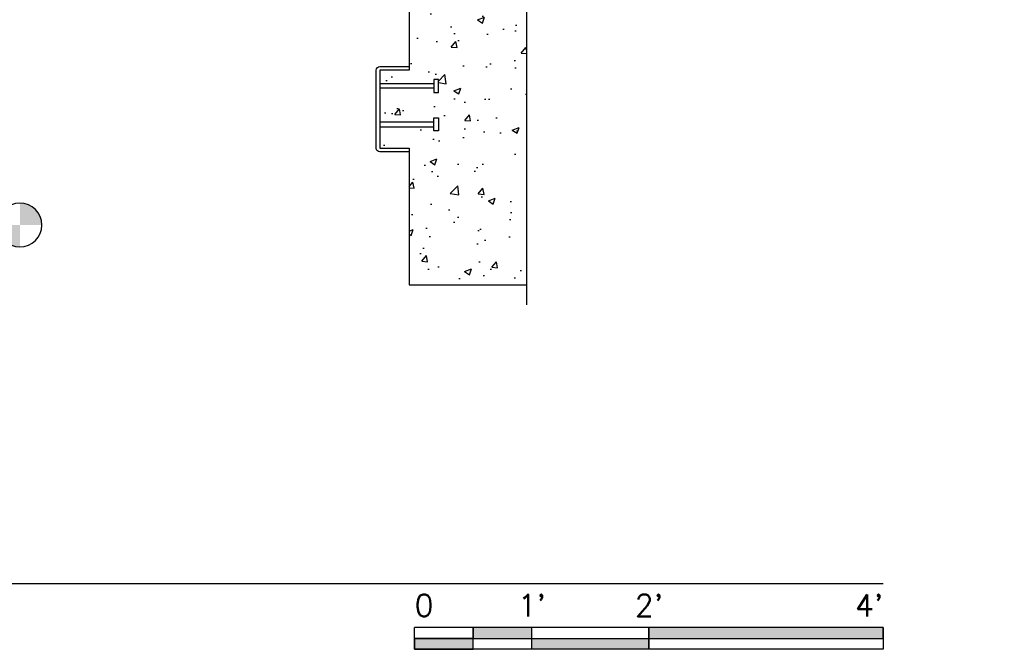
# Model space of a CAD drawing. Header units: inches. Extents: x 514 to 3028, y 69 to 495.
# Tile 7 of 25: x 1177 to 1278, y 91 to 155. Entities that reach past the tile are written whole.
import ezdxf
from ezdxf import colors
from ezdxf.entities.mleader import LeaderData, LeaderLine
from ezdxf.enums import TextEntityAlignment as Align
from ezdxf.math import Vec2, Vec3

# ---------------------------------------------------------------- set-up
doc = ezdxf.new("R2010")
doc.units = ezdxf.units.IN
doc.header["$MEASUREMENT"] = 0
for name, color, linetype in [('A-WALL-PATT', 8, 'Continuous'), ('S-ANNO-NOTE', 2, 'Continuous'), ('S-ANNO-SYMB', 2, 'Continuous'), ('S-BEAM', 10, 'Continuous'), ('S-DETL-GENF', 92, 'Continuous'), ('S-DETL-MEDM', 3, 'Continuous')]:
    doc.layers.add(name, color=color, linetype=linetype)
doc.styles.add('Annotative', font='romans.shx', dxfattribs={"width": 0.8, "height": 0.125})
doc.styles.add('Arial', font='romans.shx', dxfattribs={"width": 0.8})

# ---------------------------------------------------------------- blocks, each defined once
blk = doc.blocks.new('Break Line - Break Line-2028347-CANOPY SECTION 2')
at = {"layer": 'S-DETL-MEDM'}
for p, q in [((845.21, 221.45), (845.21, 180.75)), ((845.21, 180.75), (846.71, 180.25)), ((846.71, 180.25), (843.71, 179.25)), ((843.71, 179.25), (845.21, 178.75)), ((845.21, 178.75), (845.21, 129.98))]:
    blk.add_line(p, q, dxfattribs=at)
blk = doc.blocks.new('*U156')
for points in [[(-1.75, -0.2344), (-1.5, -0.2344), (-1.5, -0.1875), (-1.75, -0.1875)], [(-1, -0.2344), (0, -0.2344), (0, -0.1875), (-1, -0.1875)], [(-2, -0.2812), (-1.75, -0.2812), (-1.75, -0.2344), (-2, -0.2344)], [(-1.5, -0.2344), (-1, -0.2344), (-1, -0.2812), (-1.5, -0.2812)]]:
    blk.add_hatch(color=256).paths.add_polyline_path(points)
for p, q in [((0, -0.1875), (-2, -0.1875)), ((-2, -0.2812), (-2, -0.1875)), ((-1.75, -0.2812), (-1.75, -0.1875)), ((-1.5, -0.2812), (-1.5, -0.1875)), ((-1, -0.2812), (-1, -0.1885)), ((0, -0.1875), (0, -0.2812)), ((-2, -0.2344), (0, -0.2344)), ((0, -0.2812), (-2, -0.2812))]:
    blk.add_line(p, q)
at = {"flags": 128}
for points in [[(-1.75, -0.2344), (-1.5, -0.2344), (-1.5, -0.1875), (-1.75, -0.1875), (-1.75, -0.2344)], [(-1, -0.2344), (0, -0.2344), (0, -0.1875), (-1, -0.1875), (-1, -0.2344)], [(-2, -0.2812), (-1.75, -0.2812), (-1.75, -0.2344), (-2, -0.2344), (-2, -0.2812)], [(-1.5, -0.2344), (-1, -0.2344), (-1, -0.2812), (-1.5, -0.2812), (-1.5, -0.2344)]]:
    blk.add_lwpolyline(points, close=True, dxfattribs=at)
at = {"style": 'Arial'}
for s, p in [("1'", (-1.5, -0.0937)), ("2'", (-1, -0.0937))]:
    blk.add_text(s, height=0.09375, dxfattribs=at).set_placement(p, align=Align.MIDDLE_CENTER)
blk.add_text("4'", height=0.09375, dxfattribs=at).set_placement((0, -0.0937), align=Align.MIDDLE_RIGHT)
blk.add_text('0', height=0.0937, dxfattribs=at).set_placement((-2, -0.0937), align=Align.MIDDLE_LEFT)
blk = doc.blocks.new('*U166')
at = {"linetype": 'Continuous', "lineweight": -3}
blk.add_line((1.125, 0.625), (7.6113, 0.625), dxfattribs=at)
at = {"lineweight": -3, "style": 'Arial'}
blk.add_attdef('DRAWING_AREA_TITLE', text='', height=0.1875, dxfattribs=at).set_placement((1.3743, 0.6339), align=Align.BOTTOM_LEFT)
blk.add_attdef('X#', text='', height=0.1875, dxfattribs=at).set_placement((0.8125, 0.625), align=Align.MIDDLE_CENTER)
blk.add_attdef('SCALE:', text='', height=0.0938, dxfattribs=at).set_placement((1.3743, 0.5606), align=Align.TOP_LEFT)
blk = doc.blocks.new('Level Circle AEC')
at = {"layer": 'S-ANNO-SYMB', "lineweight": -3}
h = blk.add_hatch(color=256, dxfattribs=at)
edge = h.paths.add_edge_path()
edge.add_line((373.71, 0), (367.71, 0))
edge.add_arc((373.71, 0), 6, 90, 180, ccw=False)
edge.add_line((373.71, 6), (373.71, 0))
h = blk.add_hatch(color=256, dxfattribs=at)
edge = h.paths.add_edge_path()
edge.add_line((373.71, -6), (373.71, 0))
edge.add_line((373.71, 0), (379.71, 0))
edge.add_arc((373.71, 0), 6, 270, 360, ccw=False)
blk.add_circle((373.71, 0), 6, dxfattribs=at)

msp = doc.modelspace()

# ---------------------------------------------------------------- hatches: boundary and pattern name
at = {"layer": 'A-WALL-PATT', "lineweight": -3}
h = msp.add_hatch(dxfattribs=at)
h.set_pattern_fill('AR-CONC', color=8, style=0)
h.set_pattern_definition([(50, (0, 0), (7.172602, -0.62752), [0.75, -8.25]), (355, (0, 0), (-1.387513, 7.52192), [0.6, -6.6]), (100.45144, (0.598, -0.052), (5.78509, 6.8944), [0.6374, -7.01142]), (46.1842, (0, 2), (10.672413, -1.65519), [1.125, -12.375]), (96.6356, (0.889, 1.862), (9.34662, 9.74119), [0.9561, -10.51714]), (351.1842, (0, 2), (9.34662, 9.74119), [0.9, -9.9]), (21, (1, 1.5), (5.96907, -4.02619), [0.75, -8.25]), (326, (1, 1.5), (2.433153, 7.2515), [0.6, -6.6]), (71.45144, (1.4974, 1.1645), (8.402224, 3.22531), [0.6374, -7.01142]), (37.5, (0, 0), (0.1215986, 3.3289385), [0, -6.52, 0, -6.7, 0, -6.625]), (7.5, (0, 0), (2.630695, 3.944117), [0, -3.82, 0, -6.37, 0, -2.525]), (327.5, (-2.23, 0), (5.3382244, -0.225549), [0, -2.5, 0, -7.8, 0, -10.35]), (317.5, (-3.23, 0), (5.831862, 1.00105), [0, -3.25, 0, -5.18, 0, -7.35])])
h.paths.add_polyline_path([(1224.6961, 237.8306), (1216.6961, 237.8306), (1216.6961, 219.8317), (1217.1961, 219.8317), (1217.1961, 218.1466), (1221.7079, 218.1466), (1221.7079, 218.501), (1222.1803, 218.501), (1222.1803, 217.1624), (1221.7079, 217.1624), (1221.7079, 217.5167), (1217.1961, 217.5167), (1217.1961, 212.1466), (1221.7079, 212.1466), (1221.7079, 212.501), (1222.1803, 212.501), (1222.1803, 211.1624), (1221.7079, 211.1624), (1221.7079, 211.5167), (1217.1961, 211.5167), (1217.1961, 209.8317), (1216.6961, 209.8317), (1216.6961, 190.8306), (1217.1961, 190.8306), (1217.1961, 189.1455), (1221.7079, 189.1455), (1221.7079, 189.4998), (1222.1803, 189.4998), (1222.1803, 188.1613), (1221.7079, 188.1613), (1221.7079, 188.5156), (1217.1961, 188.5156), (1217.1961, 183.1455), (1221.7079, 183.1455), (1221.7079, 183.4998), (1222.1803, 183.4998), (1222.1803, 182.1613), (1221.7079, 182.1613), (1221.7079, 182.5156), (1217.1961, 182.5156), (1217.1961, 180.8306), (1216.6961, 180.8306), (1216.6961, 149.8306), (1213.6961, 149.8306), (1213.6961, 148.4556), (1219.2079, 148.4556), (1219.2079, 148.8808), (1219.6803, 148.8808), (1219.6803, 147.5422), (1219.2079, 147.5422), (1219.2079, 148.0103), (1213.6961, 148.0103), (1213.6961, 144.523), (1219.2079, 144.523), (1219.2079, 144.9398), (1219.6803, 144.9398), (1219.6803, 143.6012), (1219.2079, 143.6012), (1219.2079, 144.0181), (1213.6961, 144.0181), (1213.6961, 141.8306), (1216.6961, 141.8306), (1216.6961, 141.4556), (1216.6961, 127.8306), (1228.6961, 127.8306), (1228.6961, 174.5806), (1227.1961, 175.0806), (1230.1961, 176.0806), (1228.6961, 176.5806), (1228.6961, 215.8306), (1224.6961, 215.8306)])

# ---------------------------------------------------------------- linework, layer by layer
at = {"layer": 'S-BEAM', "lineweight": -3}
for p, q in [((1216.6961, 215.8306), (1216.6961, 149.8306)), ((1216.6961, 149.8306), (1213.6961, 149.8306)), ((1213.6961, 149.8306), (1213.6961, 141.8306)), ((1213.6961, 141.8306), (1216.6961, 141.8306)), ((1216.6961, 141.8306), (1216.6961, 127.8306)), ((1216.6961, 127.8306), (1228.6961, 127.8306))]:
    msp.add_line(p, q, dxfattribs=at)
at = {"layer": 'S-DETL-MEDM', "lineweight": -3}
for p, q in [((1213.6961, 148.4556), (1219.2079, 148.4556)), ((1213.6961, 148.0103), (1219.2079, 148.0103)), ((1213.6961, 144.523), (1219.2079, 144.523)), ((1213.6961, 144.0181), (1219.2079, 144.0181))]:
    msp.add_line(p, q, dxfattribs=at)
msp.add_lwpolyline([(1216.6961, 141.4556), (1213.6961, 141.4556, -0.41421356), (1213.3211, 141.8306), (1213.3211, 149.8306, -0.41421356), (1213.6961, 150.2056), (1216.6961, 150.2056), (1216.6961, 149.8306), (1213.6961, 149.8306), (1213.6961, 141.8306), (1216.6961, 141.8306)], format="xyb", close=True, dxfattribs=at)
for points in [[(1219.2079, 148.8808), (1219.2079, 147.5422), (1219.6803, 147.5422), (1219.6803, 148.8808)], [(1219.2079, 143.6012), (1219.2079, 144.9398), (1219.6803, 144.9398), (1219.6803, 143.6012)]]:
    msp.add_lwpolyline(points, close=True, dxfattribs=at)

# ---------------------------------------------------------------- block references
at = {"layer": 'S-ANNO-SYMB', "lineweight": -3}
for name, p, xscale, yscale, zscale in [('Level Circle AEC', (1316.9612, 133.971), -0.375, 0.375, 0.375), ('*U166', (1082.58, 82.2561), 24.00000017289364, 24.00000017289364, 24.00000017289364), ('*U156', (1265.2509, 97.2561), 24.00000017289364, 24.00000017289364, 24.00000017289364)]:
    msp.add_blockref(name, p, dxfattribs=dict(at, xscale=xscale, yscale=yscale, zscale=zscale))
at = {"layer": 'S-DETL-GENF', "lineweight": -3}
msp.add_blockref('Break Line - Break Line-2028347-CANOPY SECTION 2', (383.4901, -4.1694), dxfattribs=at)

# ---------------------------------------------------------------- leaders
at = {"layer": 'S-ANNO-NOTE', "lineweight": -3}
ml = msp.add_multileader_mtext('Standard', dxfattribs=at)
ml.set_content('C4x5.4 TYP GIRT', color=256, style='Annotative')
ml.set_leader_properties(color=1, linetype='ByLayer', lineweight=-1)
ml.build(insert=Vec2(0, 0))
ml.multileader.update_dxf_attribs({"text_right_attachment_type": 3, "dogleg_length": 0.125, "arrow_head_size": 3, "scale": 24})
ctx = ml.context
ctx.base_point, ctx.scale, ctx.char_height, ctx.arrow_head_size, ctx.landing_gap_size, ctx.plane_origin = Vec3(1109.7692, 170.9441), 24, 3, 3, 2.16, Vec3(1139.1961, 149.8306)
ctx.right_attachment = 3
notes = []
notes.append((ctx, [(0, (1, 1, 0), (1133.0892, 165.9441), (-1, 0), 3, [(0, [(1139.1961, 149.8306)], 0, [])])]))
ctx.mtext.insert, ctx.mtext.width, ctx.mtext.flow_direction = Vec3(1111.9292, 172.4441), 19.9331, 5
ml = msp.add_multileader_mtext('Standard', dxfattribs=at)
ml.set_content('C4x5.4 TYP GIRT', color=256, style='Annotative')
ml.set_leader_properties(color=1, linetype='ByLayer', lineweight=-1)
ml.build(insert=Vec2(0, 0))
ml.multileader.update_dxf_attribs({"text_right_attachment_type": 3, "dogleg_length": 0.375, "arrow_head_size": 3, "scale": 24})
ctx = ml.context
ctx.base_point, ctx.scale, ctx.char_height, ctx.arrow_head_size, ctx.landing_gap_size, ctx.plane_origin = Vec3(909.5197, 162.6536), 24, 3, 3, 2.16, Vec3(938.8397, 141.676)
ctx.right_attachment = 3
notes.append((ctx, [(0, (1, 1, 0), (938.8397, 157.6536), (-1, 0), 9, [(0, [(938.8397, 141.676)], 0, [])])]))
ctx.mtext.insert, ctx.mtext.width, ctx.mtext.flow_direction = Vec3(911.6797, 164.1536), 19.9331, 5
for ctx, leaders in notes:
    for number, flags, end, landing, length, lines in leaders:
        leader = LeaderData()
        leader.index, (leader.has_last_leader_line, leader.has_dogleg_vector, leader.attachment_direction) = number, flags
        leader.last_leader_point, leader.dogleg_vector, leader.dogleg_length = Vec3(end), Vec3(landing), length
        for number, points, colour, breaks in lines:
            line = LeaderLine()
            line.index, line.vertices, line.color, line.breaks = number, Vec3.list(points), colors.encode_raw_color(colour), breaks
            leader.lines.append(line)
        ctx.leaders.append(leader)

doc.saveas('drawing.dxf')
